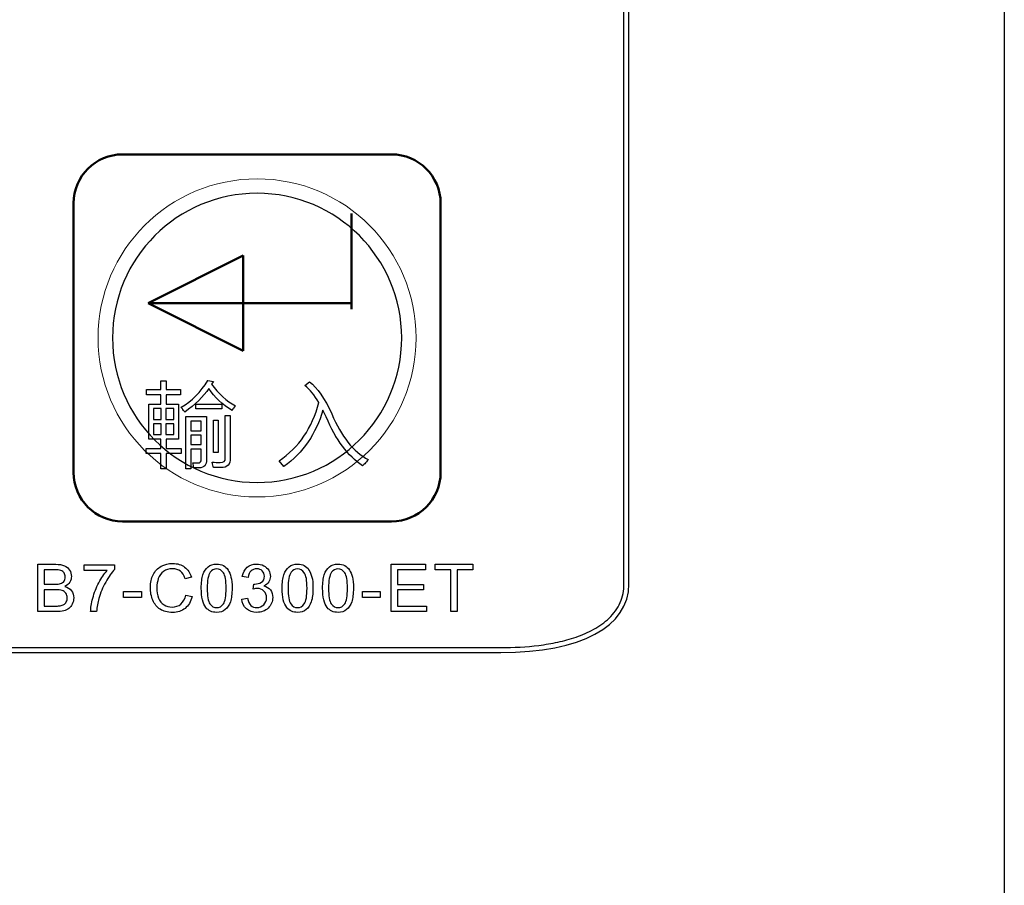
# Model space of a CAD drawing. Header units: millimetres. Extents: x 6964 to 8548, y -230 to 508.
# Tile 124 of 137: x 7401 to 7441, y 260 to 295. Entities that reach past the tile are written whole.
import ezdxf

# ---------------------------------------------------------------- set-up
doc = ezdxf.new("R2010")
doc.units = ezdxf.units.MM
doc.header["$LTSCALE"] = 3
doc.layers.add('layer 1', color=7, linetype='Continuous')

msp = doc.modelspace()

# ---------------------------------------------------------------- linework, layer by layer
at = {"linetype": 'Continuous', "lineweight": 30}
for p, q in [((7440.749, 416.05), (7440.749, 177.05)), ((7425.405, 272.398), (7425.405, 403.401)), ((7272.842, 269.594), (7420.175, 269.594))]:
    msp.add_line(p, q, dxfattribs=at)
msp.add_ellipse((7413.574, 275.939), major_axis=(11.707, -4.265), ratio=0.401308, start_param=5.449513, end_param=6.428361, dxfattribs=at)
at = {"layer": 'layer 1'}
for points in [[(7425.204, 272.398), (7425.204, 272.398), (7425.204, 403.401), (7425.204, 403.401)], [(7406.271, 280.335), (7406.271, 280.335), (7406.271, 280.696), (7406.271, 280.696)], [(7406.271, 280.696), (7406.271, 280.696), (7406.497, 280.696), (7406.497, 280.696)], [(7406.497, 280.696), (7406.497, 280.696), (7406.497, 280.335), (7406.497, 280.335)], [(7407.1, 279.612), (7407.541, 279.873), (7407.906, 280.239), (7408.197, 280.709)], [(7408.197, 280.709), (7408.197, 280.709), (7408.423, 280.664), (7408.423, 280.664)], [(7408.423, 280.664), (7408.423, 280.664), (7408.347, 280.559), (7408.347, 280.559)], [(7408.347, 280.559), (7408.628, 280.169), (7408.954, 279.873), (7409.324, 279.672)], [(7412.161, 280.499), (7412.161, 280.499), (7412.356, 280.65), (7412.356, 280.65)], [(7412.356, 280.65), (7412.667, 280.419), (7412.968, 279.983), (7413.259, 279.342)], [(7405.685, 280.124), (7405.685, 280.124), (7405.685, 280.335), (7405.685, 280.335)], [(7405.685, 280.335), (7405.685, 280.335), (7406.271, 280.335), (7406.271, 280.335)], [(7406.271, 280.124), (7406.271, 280.124), (7405.685, 280.124), (7405.685, 280.124)], [(7406.271, 279.747), (7406.271, 279.747), (7406.271, 280.124), (7406.271, 280.124)], [(7406.497, 280.335), (7406.497, 280.335), (7407.083, 280.335), (7407.083, 280.335)], [(7407.083, 280.124), (7407.083, 280.124), (7406.497, 280.124), (7406.497, 280.124)], [(7406.497, 280.124), (7406.497, 280.124), (7406.497, 279.747), (7406.497, 279.747)], [(7407.083, 280.335), (7407.083, 280.335), (7407.083, 280.124), (7407.083, 280.124)], [(7408.242, 280.379), (7408.012, 280.048), (7407.681, 279.727), (7407.25, 279.417)], [(7409.189, 279.477), (7408.778, 279.727), (7408.463, 280.028), (7408.242, 280.379)], [(7412.732, 279.808), (7412.562, 280.108), (7412.371, 280.339), (7412.161, 280.499)], [(7405.779, 278.304), (7405.779, 278.304), (7405.779, 279.747), (7405.779, 279.747)], [(7405.779, 279.747), (7405.779, 279.747), (7406.271, 279.747), (7406.271, 279.747)], [(7406.497, 279.747), (7406.497, 279.747), (7406.993, 279.747), (7406.993, 279.747)], [(7406.993, 279.747), (7406.993, 279.747), (7406.993, 278.304), (7406.993, 278.304)], [(7407.701, 279.551), (7407.701, 279.551), (7407.701, 279.746), (7407.701, 279.746)], [(7407.701, 279.746), (7407.701, 279.746), (7408.768, 279.746), (7408.768, 279.746)], [(7408.768, 279.746), (7408.768, 279.746), (7408.768, 279.551), (7408.768, 279.551)], [(7411.109, 277.432), (7411.921, 277.974), (7412.461, 278.765), (7412.732, 279.808)], [(7405.974, 279.566), (7405.974, 279.566), (7405.974, 279.115), (7405.974, 279.115)], [(7406.287, 279.566), (7406.287, 279.566), (7405.974, 279.566), (7405.974, 279.566)], [(7406.287, 279.115), (7406.287, 279.115), (7406.287, 279.566), (7406.287, 279.566)], [(7406.798, 279.566), (7406.798, 279.566), (7406.482, 279.566), (7406.482, 279.566)], [(7406.482, 279.566), (7406.482, 279.566), (7406.482, 279.115), (7406.482, 279.115)], [(7406.798, 279.115), (7406.798, 279.115), (7406.798, 279.566), (7406.798, 279.566)], [(7407.175, 279.522), (7407.145, 279.562), (7407.12, 279.592), (7407.1, 279.612)], [(7407.25, 279.417), (7407.24, 279.437), (7407.215, 279.472), (7407.175, 279.522)], [(7408.768, 279.551), (7408.768, 279.551), (7407.701, 279.551), (7407.701, 279.551)], [(7409.279, 279.627), (7409.229, 279.567), (7409.199, 279.517), (7409.189, 279.477)], [(7409.324, 279.672), (7409.315, 279.663), (7409.299, 279.647), (7409.279, 279.627)], [(7412.897, 279.492), (7412.617, 278.53), (7412.086, 277.763), (7411.304, 277.192)], [(7413.033, 279.221), (7413.033, 279.221), (7412.897, 279.492), (7412.897, 279.492)], [(7413.259, 279.342), (7413.649, 278.42), (7414.145, 277.798), (7414.746, 277.477)], [(7405.974, 279.115), (7405.974, 279.115), (7406.287, 279.115), (7406.287, 279.115)], [(7405.974, 278.935), (7405.974, 278.935), (7405.974, 278.499), (7405.974, 278.499)], [(7406.287, 278.935), (7406.287, 278.935), (7405.974, 278.935), (7405.974, 278.935)], [(7406.287, 278.499), (7406.287, 278.499), (7406.287, 278.935), (7406.287, 278.935)], [(7406.482, 279.115), (7406.482, 279.115), (7406.798, 279.115), (7406.798, 279.115)], [(7406.482, 278.935), (7406.482, 278.935), (7406.482, 278.499), (7406.482, 278.499)], [(7406.798, 278.935), (7406.798, 278.935), (7406.482, 278.935), (7406.482, 278.935)], [(7406.798, 278.499), (7406.798, 278.499), (7406.798, 278.935), (7406.798, 278.935)], [(7407.295, 277.103), (7407.295, 277.103), (7407.295, 279.238), (7407.295, 279.238)], [(7407.295, 279.238), (7407.295, 279.238), (7408.136, 279.238), (7408.136, 279.238)], [(7407.505, 279.043), (7407.505, 279.043), (7407.505, 278.65), (7407.505, 278.65)], [(7407.926, 279.043), (7407.926, 279.043), (7407.505, 279.043), (7407.505, 279.043)], [(7407.926, 278.65), (7407.926, 278.65), (7407.926, 279.043), (7407.926, 279.043)], [(7408.136, 279.238), (7408.136, 279.238), (7408.136, 277.479), (7408.136, 277.479)], [(7408.423, 277.763), (7408.423, 277.763), (7408.423, 279.086), (7408.423, 279.086)], [(7408.423, 279.086), (7408.423, 279.086), (7408.617, 279.086), (7408.617, 279.086)], [(7408.617, 279.086), (7408.617, 279.086), (7408.617, 277.763), (7408.617, 277.763)], [(7408.904, 277.538), (7408.904, 277.538), (7408.904, 279.282), (7408.904, 279.282)], [(7408.904, 279.282), (7408.904, 279.282), (7409.114, 279.282), (7409.114, 279.282)], [(7409.114, 279.282), (7409.114, 279.282), (7409.114, 277.538), (7409.114, 277.538)], [(7414.521, 277.222), (7413.92, 277.623), (7413.423, 278.289), (7413.033, 279.221)], [(7405.974, 278.499), (7405.974, 278.499), (7406.287, 278.499), (7406.287, 278.499)], [(7406.482, 278.499), (7406.482, 278.499), (7406.798, 278.499), (7406.798, 278.499)], [(7407.505, 278.65), (7407.505, 278.65), (7407.926, 278.65), (7407.926, 278.65)], [(7406.271, 278.304), (7406.271, 278.304), (7405.779, 278.304), (7405.779, 278.304)], [(7406.271, 277.93), (7406.271, 277.93), (7406.271, 278.304), (7406.271, 278.304)], [(7406.993, 278.304), (7406.993, 278.304), (7406.497, 278.304), (7406.497, 278.304)], [(7406.497, 278.304), (7406.497, 278.304), (7406.497, 277.93), (7406.497, 277.93)], [(7407.505, 278.469), (7407.505, 278.469), (7407.505, 278.095), (7407.505, 278.095)], [(7407.926, 278.469), (7407.926, 278.469), (7407.505, 278.469), (7407.505, 278.469)], [(7407.505, 278.095), (7407.505, 278.095), (7407.926, 278.095), (7407.926, 278.095)], [(7407.926, 278.095), (7407.926, 278.095), (7407.926, 278.469), (7407.926, 278.469)], [(7405.67, 277.719), (7405.67, 277.719), (7405.67, 277.93), (7405.67, 277.93)], [(7405.67, 277.93), (7405.67, 277.93), (7406.271, 277.93), (7406.271, 277.93)], [(7406.271, 277.719), (7406.271, 277.719), (7405.67, 277.719), (7405.67, 277.719)], [(7406.271, 277.103), (7406.271, 277.103), (7406.271, 277.719), (7406.271, 277.719)], [(7406.497, 277.93), (7406.497, 277.93), (7407.098, 277.93), (7407.098, 277.93)], [(7407.098, 277.719), (7407.098, 277.719), (7406.497, 277.719), (7406.497, 277.719)], [(7406.497, 277.719), (7406.497, 277.719), (7406.497, 277.103), (7406.497, 277.103)], [(7407.098, 277.93), (7407.098, 277.93), (7407.098, 277.719), (7407.098, 277.719)], [(7407.926, 277.9), (7407.926, 277.9), (7407.505, 277.9), (7407.505, 277.9)], [(7407.505, 277.9), (7407.505, 277.9), (7407.505, 277.103), (7407.505, 277.103)], [(7407.926, 277.509), (7407.926, 277.509), (7407.926, 277.9), (7407.926, 277.9)], [(7408.617, 277.763), (7408.617, 277.763), (7408.423, 277.763), (7408.423, 277.763)], [(7407.61, 277.133), (7407.61, 277.193), (7407.6, 277.263), (7407.58, 277.343)], [(7407.58, 277.343), (7407.641, 277.343), (7407.705, 277.343), (7407.776, 277.343)], [(7407.776, 277.343), (7407.886, 277.334), (7407.936, 277.389), (7407.926, 277.509)], [(7408.136, 277.479), (7408.147, 277.259), (7408.046, 277.143), (7407.836, 277.133)], [(7408.423, 277.147), (7408.412, 277.207), (7408.397, 277.282), (7408.378, 277.372)], [(7411.304, 277.192), (7411.304, 277.192), (7411.109, 277.432), (7411.109, 277.432)], [(7414.641, 277.342), (7414.591, 277.292), (7414.551, 277.252), (7414.521, 277.222)], [(7414.746, 277.477), (7414.727, 277.447), (7414.691, 277.402), (7414.641, 277.342)], [(7406.497, 277.103), (7406.497, 277.103), (7406.271, 277.103), (7406.271, 277.103)], [(7407.505, 277.103), (7407.505, 277.103), (7407.295, 277.103), (7407.295, 277.103)], [(7407.836, 277.133), (7407.766, 277.133), (7407.691, 277.133), (7407.61, 277.133)], [(7401.251, 271.264), (7401.251, 271.264), (7401.251, 273.199), (7401.251, 273.199)], [(7401.251, 273.199), (7401.251, 273.199), (7401.977, 273.199), (7401.977, 273.199)], [(7401.895, 272.972), (7401.895, 272.972), (7401.508, 272.972), (7401.508, 272.972)], [(7401.508, 272.972), (7401.508, 272.972), (7401.508, 272.385), (7401.508, 272.385)], [(7401.977, 273.199), (7402.125, 273.199), (7402.243, 273.179), (7402.333, 273.14)], [(7402.333, 273.14), (7402.422, 273.101), (7402.492, 273.041), (7402.542, 272.959)], [(7403.134, 272.947), (7403.134, 272.947), (7403.134, 273.174), (7403.134, 273.174)], [(7403.134, 273.174), (7403.134, 273.174), (7404.385, 273.174), (7404.385, 273.174)], [(7404.08, 272.947), (7404.08, 272.947), (7403.134, 272.947), (7403.134, 272.947)], [(7403.739, 272.441), (7403.846, 272.641), (7403.959, 272.81), (7404.08, 272.947)], [(7404.385, 272.991), (7404.262, 272.859), (7404.139, 272.685), (7404.019, 272.468)], [(7404.385, 273.174), (7404.385, 273.174), (7404.385, 272.991), (7404.385, 272.991)], [(7406.381, 272.905), (7406.281, 272.834), (7406.211, 272.738), (7406.171, 272.619)], [(7407.27, 272.609), (7407.225, 272.749), (7407.16, 272.852), (7407.075, 272.916)], [(7407.245, 273.083), (7407.377, 272.985), (7407.469, 272.846), (7407.521, 272.668)], [(7407.996, 272.771), (7408.043, 272.911), (7408.113, 273.019), (7408.206, 273.094)], [(7408.291, 272.871), (7408.209, 272.753), (7408.169, 272.535), (7408.169, 272.218)], [(7408.829, 273.144), (7408.907, 273.102), (7408.972, 273.042), (7409.023, 272.963)], [(7409.023, 272.963), (7409.073, 272.885), (7409.113, 272.789), (7409.141, 272.676)], [(7409.603, 272.704), (7409.633, 272.864), (7409.698, 272.987), (7409.802, 273.075)], [(7409.96, 272.924), (7409.898, 272.866), (7409.859, 272.778), (7409.841, 272.661)], [(7410.477, 273.139), (7410.566, 273.094), (7410.634, 273.032), (7410.681, 272.954)], [(7411.303, 272.771), (7411.35, 272.911), (7411.42, 273.019), (7411.513, 273.094)], [(7411.598, 272.871), (7411.516, 272.753), (7411.476, 272.535), (7411.476, 272.218)], [(7412.136, 273.144), (7412.214, 273.102), (7412.279, 273.042), (7412.329, 272.963)], [(7412.329, 272.963), (7412.38, 272.885), (7412.419, 272.789), (7412.448, 272.676)], [(7412.956, 272.771), (7413.003, 272.911), (7413.073, 273.019), (7413.166, 273.094)], [(7413.251, 272.871), (7413.17, 272.753), (7413.129, 272.535), (7413.129, 272.218)], [(7413.789, 273.144), (7413.867, 273.102), (7413.932, 273.042), (7413.983, 272.963)], [(7413.983, 272.963), (7414.033, 272.885), (7414.073, 272.789), (7414.102, 272.676)], [(7415.689, 271.264), (7415.689, 271.264), (7415.689, 273.199), (7415.689, 273.199)], [(7415.689, 273.199), (7415.689, 273.199), (7417.087, 273.199), (7417.087, 273.199)], [(7417.087, 272.972), (7417.087, 272.972), (7415.946, 272.972), (7415.946, 272.972)], [(7415.946, 272.972), (7415.946, 272.972), (7415.946, 272.377), (7415.946, 272.377)], [(7417.087, 273.199), (7417.087, 273.199), (7417.087, 272.972), (7417.087, 272.972)], [(7417.491, 272.972), (7417.491, 272.972), (7417.491, 273.199), (7417.491, 273.199)], [(7417.491, 273.199), (7417.491, 273.199), (7419.023, 273.199), (7419.023, 273.199)], [(7418.129, 272.972), (7418.129, 272.972), (7417.491, 272.972), (7417.491, 272.972)], [(7418.129, 271.264), (7418.129, 271.264), (7418.129, 272.972), (7418.129, 272.972)], [(7419.023, 272.972), (7419.023, 272.972), (7418.386, 272.972), (7418.386, 272.972)], [(7418.386, 272.972), (7418.386, 272.972), (7418.386, 271.264), (7418.386, 271.264)], [(7419.023, 273.199), (7419.023, 273.199), (7419.023, 272.972), (7419.023, 272.972)], [(7402.17, 272.408), (7402.236, 272.427), (7402.285, 272.459), (7402.318, 272.505)], [(7402.551, 272.47), (7402.507, 272.397), (7402.439, 272.338), (7402.349, 272.293)], [(7404.019, 272.468), (7403.898, 272.25), (7403.804, 272.026), (7403.738, 271.796)], [(7407.521, 272.668), (7407.521, 272.668), (7407.27, 272.609), (7407.27, 272.609)], [(7407.926, 272.219), (7407.926, 272.447), (7407.949, 272.632), (7407.996, 272.771)], [(7409.841, 272.661), (7409.841, 272.661), (7409.603, 272.704), (7409.603, 272.704)], [(7410.685, 272.478), (7410.64, 272.409), (7410.573, 272.355), (7410.485, 272.314)], [(7411.232, 272.219), (7411.232, 272.447), (7411.256, 272.632), (7411.303, 272.771)], [(7412.886, 272.219), (7412.886, 272.447), (7412.909, 272.632), (7412.956, 272.771)], [(7401.508, 272.385), (7401.508, 272.385), (7401.926, 272.385), (7401.926, 272.385)], [(7401.955, 272.158), (7401.955, 272.158), (7401.508, 272.158), (7401.508, 272.158)], [(7401.508, 272.158), (7401.508, 272.158), (7401.508, 271.491), (7401.508, 271.491)], [(7401.926, 272.385), (7402.04, 272.385), (7402.121, 272.393), (7402.17, 272.408)], [(7402.238, 272.126), (7402.173, 272.147), (7402.078, 272.158), (7401.955, 272.158)], [(7402.392, 272.013), (7402.355, 272.067), (7402.304, 272.104), (7402.238, 272.126)], [(7402.349, 272.293), (7402.466, 272.259), (7402.556, 272.2), (7402.619, 272.118)], [(7403.493, 271.816), (7403.551, 272.032), (7403.632, 272.24), (7403.739, 272.441)], [(7404.744, 271.845), (7404.744, 271.845), (7404.744, 272.082), (7404.744, 272.082)], [(7404.744, 272.082), (7404.744, 272.082), (7405.479, 272.082), (7405.479, 272.082)], [(7405.479, 272.082), (7405.479, 272.082), (7405.479, 271.845), (7405.479, 271.845)], [(7408.117, 271.43), (7407.989, 271.592), (7407.926, 271.855), (7407.926, 272.219)], [(7408.169, 272.218), (7408.169, 271.899), (7408.206, 271.687), (7408.28, 271.583)], [(7410.048, 272.182), (7410.048, 272.182), (7410.075, 272.391), (7410.075, 272.391)], [(7410.485, 272.314), (7410.6, 272.288), (7410.689, 272.233), (7410.752, 272.15)], [(7411.423, 271.43), (7411.296, 271.592), (7411.232, 271.855), (7411.232, 272.219)], [(7411.476, 272.218), (7411.476, 271.899), (7411.513, 271.687), (7411.587, 271.583)], [(7413.077, 271.43), (7412.949, 271.592), (7412.886, 271.855), (7412.886, 272.219)], [(7413.129, 272.218), (7413.129, 271.899), (7413.166, 271.687), (7413.24, 271.583)], [(7414.51, 271.845), (7414.51, 271.845), (7414.51, 272.082), (7414.51, 272.082)], [(7414.51, 272.082), (7414.51, 272.082), (7415.245, 272.082), (7415.245, 272.082)], [(7415.245, 272.082), (7415.245, 272.082), (7415.245, 271.845), (7415.245, 271.845)], [(7415.946, 272.377), (7415.946, 272.377), (7417.014, 272.377), (7417.014, 272.377)], [(7417.014, 272.15), (7417.014, 272.15), (7415.946, 272.15), (7415.946, 272.15)], [(7415.946, 272.15), (7415.946, 272.15), (7415.946, 271.491), (7415.946, 271.491)], [(7417.014, 272.377), (7417.014, 272.377), (7417.014, 272.15), (7417.014, 272.15)], [(7403.404, 271.264), (7403.407, 271.416), (7403.436, 271.6), (7403.493, 271.816)], [(7403.738, 271.796), (7403.691, 271.634), (7403.66, 271.456), (7403.647, 271.264)], [(7405.479, 271.845), (7405.479, 271.845), (7404.744, 271.845), (7404.744, 271.845)], [(7406.245, 271.359), (7406.115, 271.443), (7406.016, 271.566), (7405.948, 271.727)], [(7407.095, 271.574), (7407.194, 271.657), (7407.261, 271.779), (7407.297, 271.942)], [(7407.553, 271.878), (7407.5, 271.667), (7407.403, 271.507), (7407.264, 271.397)], [(7407.297, 271.942), (7407.297, 271.942), (7407.553, 271.878), (7407.553, 271.878)], [(7409.115, 271.668), (7409.069, 271.528), (7408.999, 271.42), (7408.906, 271.345)], [(7409.579, 271.777), (7409.579, 271.777), (7409.817, 271.809), (7409.817, 271.809)], [(7409.771, 271.383), (7409.659, 271.485), (7409.595, 271.616), (7409.579, 271.777)], [(7409.817, 271.809), (7409.844, 271.674), (7409.89, 271.577), (7409.956, 271.518)], [(7412.422, 271.668), (7412.376, 271.528), (7412.306, 271.42), (7412.213, 271.345)], [(7414.076, 271.668), (7414.029, 271.528), (7413.959, 271.42), (7413.866, 271.345)], [(7415.245, 271.845), (7415.245, 271.845), (7414.51, 271.845), (7414.51, 271.845)], [(7401.989, 271.264), (7401.989, 271.264), (7401.251, 271.264), (7401.251, 271.264)], [(7401.508, 271.491), (7401.508, 271.491), (7401.99, 271.491), (7401.99, 271.491)], [(7402.302, 271.296), (7402.217, 271.274), (7402.113, 271.264), (7401.989, 271.264)], [(7401.99, 271.491), (7402.073, 271.491), (7402.131, 271.494), (7402.164, 271.5)], [(7402.164, 271.5), (7402.223, 271.51), (7402.273, 271.528), (7402.312, 271.553)], [(7402.514, 271.391), (7402.457, 271.35), (7402.387, 271.318), (7402.302, 271.296)], [(7403.647, 271.264), (7403.647, 271.264), (7403.404, 271.264), (7403.404, 271.264)], [(7417.133, 271.264), (7417.133, 271.264), (7415.689, 271.264), (7415.689, 271.264)], [(7415.946, 271.491), (7415.946, 271.491), (7417.133, 271.491), (7417.133, 271.491)], [(7417.133, 271.491), (7417.133, 271.491), (7417.133, 271.264), (7417.133, 271.264)], [(7418.386, 271.264), (7418.386, 271.264), (7418.129, 271.264), (7418.129, 271.264)], [(7272.842, 269.794), (7272.842, 269.794), (7420.175, 269.794), (7420.175, 269.794)], [(7420.175, 269.794), (7420.696, 269.794), (7421.214, 269.82), (7421.728, 269.885)]]:
    msp.add_open_spline(points, degree=3, dxfattribs=at)
at = {"layer": 'layer 1', "lineweight": 50}
for points in [[(7402.708, 287.95), (7402.708, 289.05), (7403.608, 289.95), (7404.708, 289.95)], [(7404.708, 289.95), (7404.708, 289.95), (7415.708, 289.95), (7415.708, 289.95)], [(7415.708, 289.95), (7416.808, 289.95), (7417.708, 289.05), (7417.708, 287.95)], [(7402.708, 276.95), (7402.708, 276.95), (7402.708, 287.95), (7402.708, 287.95)], [(7417.708, 287.95), (7417.708, 287.95), (7417.708, 276.95), (7417.708, 276.95)], [(7414.067, 287.531), (7414.067, 287.531), (7414.067, 283.618), (7414.067, 283.618)], [(7409.637, 285.811), (7409.637, 285.811), (7405.75, 283.867), (7405.75, 283.867)], [(7409.637, 281.924), (7409.637, 281.924), (7409.637, 285.811), (7409.637, 285.811)], [(7414.067, 283.867), (7414.067, 283.867), (7405.75, 283.867), (7405.75, 283.867)], [(7405.75, 283.867), (7405.75, 283.867), (7409.637, 281.924), (7409.637, 281.924)], [(7404.708, 274.95), (7403.608, 274.95), (7402.708, 275.85), (7402.708, 276.95)], [(7417.708, 276.95), (7417.708, 275.85), (7416.808, 274.95), (7415.708, 274.95)], [(7415.708, 274.95), (7415.708, 274.95), (7404.708, 274.95), (7404.708, 274.95)]]:
    msp.add_open_spline(points, degree=3, dxfattribs=at)
at = {"layer": 'layer 1', "lineweight": 9}
for points, knots in [([(7416.708, 282.45), (7416.708, 286.04), (7413.798, 288.95), (7410.208, 288.95), (7410.208, 288.95), (7406.618, 288.95), (7403.708, 286.04), (7403.708, 282.45), (7403.708, 282.45), (7403.708, 278.86), (7406.618, 275.95), (7410.208, 275.95)], [0, 0, 0, 0, 0.2, 0.2, 0.2, 0.2, 0.4, 0.4, 0.4, 0.4, 0.6, 0.6, 0.6, 0.6]), ([(7408.378, 277.372), (7408.488, 277.363), (7408.593, 277.357), (7408.693, 277.357), (7408.693, 277.357), (7408.843, 277.357), (7408.914, 277.418), (7408.904, 277.538)], [0.1111111, 0.1111111, 0.1111111, 0.1111111, 0.2222222, 0.2222222, 0.2222222, 0.2222222, 0.3333333, 0.3333333, 0.3333333, 0.3333333]), ([(7409.114, 277.538), (7409.124, 277.277), (7408.994, 277.147), (7408.723, 277.147), (7408.723, 277.147), (7408.623, 277.147), (7408.523, 277.147), (7408.423, 277.147)], [0.6666667, 0.6666667, 0.6666667, 0.6666667, 0.7777778, 0.7777778, 0.7777778, 0.7777778, 1, 1, 1, 1])]:
    msp.add_open_spline(points, degree=3, knots=knots, dxfattribs=at)
at = {"layer": 'layer 1', "lineweight": 25}
for points, knots in [([(7416.118, 282.45), (7416.118, 285.713), (7413.472, 288.359), (7410.208, 288.359), (7410.208, 288.359), (7406.945, 288.359), (7404.299, 285.713), (7404.299, 282.45)], [0, 0, 0, 0, 0.2, 0.2, 0.2, 0.2, 0.4, 0.4, 0.4, 0.4]), ([(7404.299, 282.45), (7404.299, 279.186), (7406.945, 276.541), (7410.208, 276.541), (7410.208, 276.541), (7413.472, 276.541), (7416.117, 279.186), (7416.118, 282.45)], [0.4, 0.4, 0.4, 0.4, 0.6, 0.6, 0.6, 0.6, 1, 1, 1, 1])]:
    msp.add_open_spline(points, degree=3, knots=knots, dxfattribs=at)
at = {"layer": 'layer 1', "lineweight": 9}
for points in [[(7410.208, 275.95), (7413.798, 275.95), (7416.708, 278.86), (7416.708, 282.45)], [(7406.271, 280.335), (7406.271, 280.335), (7406.271, 280.696), (7406.271, 280.696)], [(7406.271, 280.696), (7406.271, 280.696), (7406.497, 280.696), (7406.497, 280.696)], [(7406.497, 280.696), (7406.497, 280.696), (7406.497, 280.335), (7406.497, 280.335)], [(7407.1, 279.612), (7407.541, 279.873), (7407.906, 280.239), (7408.197, 280.709)], [(7408.197, 280.709), (7408.197, 280.709), (7408.423, 280.664), (7408.423, 280.664)], [(7408.423, 280.664), (7408.423, 280.664), (7408.347, 280.559), (7408.347, 280.559)], [(7408.347, 280.559), (7408.628, 280.169), (7408.954, 279.873), (7409.324, 279.672)], [(7412.161, 280.499), (7412.161, 280.499), (7412.356, 280.65), (7412.356, 280.65)], [(7412.356, 280.65), (7412.667, 280.419), (7412.968, 279.983), (7413.259, 279.342)], [(7405.685, 280.124), (7405.685, 280.124), (7405.685, 280.335), (7405.685, 280.335)], [(7405.685, 280.335), (7405.685, 280.335), (7406.271, 280.335), (7406.271, 280.335)], [(7406.271, 280.124), (7406.271, 280.124), (7405.685, 280.124), (7405.685, 280.124)], [(7406.271, 279.747), (7406.271, 279.747), (7406.271, 280.124), (7406.271, 280.124)], [(7406.497, 280.335), (7406.497, 280.335), (7407.083, 280.335), (7407.083, 280.335)], [(7407.083, 280.124), (7407.083, 280.124), (7406.497, 280.124), (7406.497, 280.124)], [(7406.497, 280.124), (7406.497, 280.124), (7406.497, 279.747), (7406.497, 279.747)], [(7407.083, 280.335), (7407.083, 280.335), (7407.083, 280.124), (7407.083, 280.124)], [(7408.242, 280.379), (7408.012, 280.048), (7407.681, 279.727), (7407.25, 279.417)], [(7409.189, 279.477), (7408.778, 279.727), (7408.463, 280.028), (7408.242, 280.379)], [(7412.732, 279.808), (7412.562, 280.108), (7412.371, 280.339), (7412.161, 280.499)], [(7405.779, 278.304), (7405.779, 278.304), (7405.779, 279.747), (7405.779, 279.747)], [(7405.779, 279.747), (7405.779, 279.747), (7406.271, 279.747), (7406.271, 279.747)], [(7406.497, 279.747), (7406.497, 279.747), (7406.993, 279.747), (7406.993, 279.747)], [(7406.993, 279.747), (7406.993, 279.747), (7406.993, 278.304), (7406.993, 278.304)], [(7407.701, 279.551), (7407.701, 279.551), (7407.701, 279.746), (7407.701, 279.746)], [(7407.701, 279.746), (7407.701, 279.746), (7408.768, 279.746), (7408.768, 279.746)], [(7408.768, 279.746), (7408.768, 279.746), (7408.768, 279.551), (7408.768, 279.551)], [(7411.109, 277.432), (7411.921, 277.974), (7412.461, 278.765), (7412.732, 279.808)], [(7405.974, 279.566), (7405.974, 279.566), (7405.974, 279.115), (7405.974, 279.115)], [(7406.287, 279.566), (7406.287, 279.566), (7405.974, 279.566), (7405.974, 279.566)], [(7406.287, 279.115), (7406.287, 279.115), (7406.287, 279.566), (7406.287, 279.566)], [(7406.798, 279.566), (7406.798, 279.566), (7406.482, 279.566), (7406.482, 279.566)], [(7406.482, 279.566), (7406.482, 279.566), (7406.482, 279.115), (7406.482, 279.115)], [(7406.798, 279.115), (7406.798, 279.115), (7406.798, 279.566), (7406.798, 279.566)], [(7407.175, 279.522), (7407.145, 279.562), (7407.12, 279.592), (7407.1, 279.612)], [(7407.25, 279.417), (7407.24, 279.437), (7407.215, 279.472), (7407.175, 279.522)], [(7408.768, 279.551), (7408.768, 279.551), (7407.701, 279.551), (7407.701, 279.551)], [(7409.279, 279.627), (7409.229, 279.567), (7409.199, 279.517), (7409.189, 279.477)], [(7409.324, 279.672), (7409.315, 279.663), (7409.299, 279.647), (7409.279, 279.627)], [(7412.897, 279.492), (7412.617, 278.53), (7412.086, 277.763), (7411.304, 277.192)], [(7413.033, 279.221), (7413.033, 279.221), (7412.897, 279.492), (7412.897, 279.492)], [(7413.259, 279.342), (7413.649, 278.42), (7414.145, 277.798), (7414.746, 277.477)], [(7405.974, 279.115), (7405.974, 279.115), (7406.287, 279.115), (7406.287, 279.115)], [(7405.974, 278.935), (7405.974, 278.935), (7405.974, 278.499), (7405.974, 278.499)], [(7406.287, 278.935), (7406.287, 278.935), (7405.974, 278.935), (7405.974, 278.935)], [(7406.287, 278.499), (7406.287, 278.499), (7406.287, 278.935), (7406.287, 278.935)], [(7406.482, 279.115), (7406.482, 279.115), (7406.798, 279.115), (7406.798, 279.115)], [(7406.482, 278.935), (7406.482, 278.935), (7406.482, 278.499), (7406.482, 278.499)], [(7406.798, 278.935), (7406.798, 278.935), (7406.482, 278.935), (7406.482, 278.935)], [(7406.798, 278.499), (7406.798, 278.499), (7406.798, 278.935), (7406.798, 278.935)], [(7407.295, 277.103), (7407.295, 277.103), (7407.295, 279.238), (7407.295, 279.238)], [(7407.295, 279.238), (7407.295, 279.238), (7408.136, 279.238), (7408.136, 279.238)], [(7407.505, 279.043), (7407.505, 279.043), (7407.505, 278.65), (7407.505, 278.65)], [(7407.926, 279.043), (7407.926, 279.043), (7407.505, 279.043), (7407.505, 279.043)], [(7407.926, 278.65), (7407.926, 278.65), (7407.926, 279.043), (7407.926, 279.043)], [(7408.136, 279.238), (7408.136, 279.238), (7408.136, 277.479), (7408.136, 277.479)], [(7408.423, 277.763), (7408.423, 277.763), (7408.423, 279.086), (7408.423, 279.086)], [(7408.423, 279.086), (7408.423, 279.086), (7408.617, 279.086), (7408.617, 279.086)], [(7408.617, 279.086), (7408.617, 279.086), (7408.617, 277.763), (7408.617, 277.763)], [(7408.904, 277.538), (7408.904, 277.538), (7408.904, 279.282), (7408.904, 279.282)], [(7408.904, 279.282), (7408.904, 279.282), (7409.114, 279.282), (7409.114, 279.282)], [(7409.114, 279.282), (7409.114, 279.282), (7409.114, 277.538), (7409.114, 277.538)], [(7414.521, 277.222), (7413.92, 277.623), (7413.423, 278.289), (7413.033, 279.221)], [(7405.974, 278.499), (7405.974, 278.499), (7406.287, 278.499), (7406.287, 278.499)], [(7406.482, 278.499), (7406.482, 278.499), (7406.798, 278.499), (7406.798, 278.499)], [(7407.505, 278.65), (7407.505, 278.65), (7407.926, 278.65), (7407.926, 278.65)], [(7406.271, 278.304), (7406.271, 278.304), (7405.779, 278.304), (7405.779, 278.304)], [(7406.271, 277.93), (7406.271, 277.93), (7406.271, 278.304), (7406.271, 278.304)], [(7406.993, 278.304), (7406.993, 278.304), (7406.497, 278.304), (7406.497, 278.304)], [(7406.497, 278.304), (7406.497, 278.304), (7406.497, 277.93), (7406.497, 277.93)], [(7407.505, 278.469), (7407.505, 278.469), (7407.505, 278.095), (7407.505, 278.095)], [(7407.926, 278.469), (7407.926, 278.469), (7407.505, 278.469), (7407.505, 278.469)], [(7407.505, 278.095), (7407.505, 278.095), (7407.926, 278.095), (7407.926, 278.095)], [(7407.926, 278.095), (7407.926, 278.095), (7407.926, 278.469), (7407.926, 278.469)], [(7405.67, 277.719), (7405.67, 277.719), (7405.67, 277.93), (7405.67, 277.93)], [(7405.67, 277.93), (7405.67, 277.93), (7406.271, 277.93), (7406.271, 277.93)], [(7406.271, 277.719), (7406.271, 277.719), (7405.67, 277.719), (7405.67, 277.719)], [(7406.271, 277.103), (7406.271, 277.103), (7406.271, 277.719), (7406.271, 277.719)], [(7406.497, 277.93), (7406.497, 277.93), (7407.098, 277.93), (7407.098, 277.93)], [(7407.098, 277.719), (7407.098, 277.719), (7406.497, 277.719), (7406.497, 277.719)], [(7406.497, 277.719), (7406.497, 277.719), (7406.497, 277.103), (7406.497, 277.103)], [(7407.098, 277.93), (7407.098, 277.93), (7407.098, 277.719), (7407.098, 277.719)], [(7407.926, 277.9), (7407.926, 277.9), (7407.505, 277.9), (7407.505, 277.9)], [(7407.505, 277.9), (7407.505, 277.9), (7407.505, 277.103), (7407.505, 277.103)], [(7407.926, 277.509), (7407.926, 277.509), (7407.926, 277.9), (7407.926, 277.9)], [(7408.617, 277.763), (7408.617, 277.763), (7408.423, 277.763), (7408.423, 277.763)], [(7407.61, 277.133), (7407.61, 277.193), (7407.6, 277.263), (7407.58, 277.343)], [(7407.58, 277.343), (7407.641, 277.343), (7407.705, 277.343), (7407.776, 277.343)], [(7407.776, 277.343), (7407.886, 277.334), (7407.936, 277.389), (7407.926, 277.509)], [(7408.136, 277.479), (7408.147, 277.259), (7408.046, 277.143), (7407.836, 277.133)], [(7408.423, 277.147), (7408.412, 277.207), (7408.397, 277.282), (7408.378, 277.372)], [(7411.304, 277.192), (7411.304, 277.192), (7411.109, 277.432), (7411.109, 277.432)], [(7414.641, 277.342), (7414.591, 277.292), (7414.551, 277.252), (7414.521, 277.222)], [(7414.746, 277.477), (7414.727, 277.447), (7414.691, 277.402), (7414.641, 277.342)], [(7406.497, 277.103), (7406.497, 277.103), (7406.271, 277.103), (7406.271, 277.103)], [(7407.505, 277.103), (7407.505, 277.103), (7407.295, 277.103), (7407.295, 277.103)], [(7407.836, 277.133), (7407.766, 277.133), (7407.691, 277.133), (7407.61, 277.133)]]:
    msp.add_open_spline(points, degree=3, dxfattribs=at)
at = {"layer": 'layer 1'}
for points, knots in [([(7408.378, 277.372), (7408.488, 277.363), (7408.593, 277.357), (7408.693, 277.357), (7408.693, 277.357), (7408.843, 277.357), (7408.914, 277.418), (7408.904, 277.538)], [0.1111111, 0.1111111, 0.1111111, 0.1111111, 0.2222222, 0.2222222, 0.2222222, 0.2222222, 0.3333333, 0.3333333, 0.3333333, 0.3333333]), ([(7409.114, 277.538), (7409.124, 277.277), (7408.994, 277.147), (7408.723, 277.147), (7408.723, 277.147), (7408.623, 277.147), (7408.523, 277.147), (7408.423, 277.147)], [0.6666667, 0.6666667, 0.6666667, 0.6666667, 0.7777778, 0.7777778, 0.7777778, 0.7777778, 1, 1, 1, 1]), ([(7402.321, 272.844), (7402.29, 272.893), (7402.246, 272.927), (7402.189, 272.945), (7402.189, 272.945), (7402.132, 272.963), (7402.033, 272.972), (7401.895, 272.972)], [0.5, 0.5, 0.5, 0.5, 0.6, 0.6, 0.6, 0.6, 0.7, 0.7, 0.7, 0.7]), ([(7402.542, 272.959), (7402.593, 272.878), (7402.619, 272.793), (7402.619, 272.704), (7402.619, 272.704), (7402.619, 272.621), (7402.596, 272.543), (7402.551, 272.47)], [0.2666667, 0.2666667, 0.2666667, 0.2666667, 0.3333333, 0.3333333, 0.3333333, 0.3333333, 0.4, 0.4, 0.4, 0.4]), ([(7405.961, 272.773), (7406.038, 272.923), (7406.147, 273.037), (7406.289, 273.114), (7406.289, 273.114), (7406.431, 273.192), (7406.587, 273.231), (7406.757, 273.231), (7406.757, 273.231), (7406.951, 273.231), (7407.114, 273.182), (7407.245, 273.083)], [0.3043478, 0.3043478, 0.3043478, 0.3043478, 0.3478261, 0.3478261, 0.3478261, 0.3478261, 0.3913043, 0.3913043, 0.3913043, 0.3913044, 0.4347826, 0.4347826, 0.4347826, 0.4347826]), ([(7407.075, 272.916), (7406.989, 272.98), (7406.882, 273.012), (7406.753, 273.012), (7406.753, 273.012), (7406.605, 273.012), (7406.48, 272.977), (7406.381, 272.905)], [0.56521739, 0.56521739, 0.56521739, 0.56521739, 0.60869565, 0.60869565, 0.60869565, 0.60869566, 0.65217391, 0.65217391, 0.65217391, 0.65217391]), ([(7408.206, 273.094), (7408.298, 273.169), (7408.415, 273.207), (7408.555, 273.207), (7408.555, 273.207), (7408.659, 273.207), (7408.75, 273.186), (7408.829, 273.144)], [0.1538462, 0.1538462, 0.1538462, 0.1538462, 0.2307692, 0.2307692, 0.2307692, 0.2307692, 0.3076923, 0.3076923, 0.3076923, 0.3076923]), ([(7408.831, 272.852), (7408.757, 272.957), (7408.664, 273.009), (7408.553, 273.009), (7408.553, 273.009), (7408.444, 273.009), (7408.356, 272.963), (7408.291, 272.871)], [0.5555556, 0.5555556, 0.5555556, 0.5555556, 0.6666667, 0.6666667, 0.6666667, 0.6666667, 0.7777778, 0.7777778, 0.7777778, 0.7777778]), ([(7409.802, 273.075), (7409.904, 273.163), (7410.033, 273.207), (7410.186, 273.207), (7410.186, 273.207), (7410.291, 273.207), (7410.389, 273.184), (7410.477, 273.139)], [0.58064516, 0.58064516, 0.58064516, 0.58064516, 0.61290323, 0.61290323, 0.61290323, 0.61290324, 0.64516129, 0.64516129, 0.64516129, 0.64516129]), ([(7410.387, 272.467), (7410.468, 272.52), (7410.509, 272.601), (7410.509, 272.71), (7410.509, 272.71), (7410.509, 272.797), (7410.479, 272.869), (7410.42, 272.927), (7410.42, 272.927), (7410.361, 272.984), (7410.285, 273.012), (7410.192, 273.012), (7410.192, 273.012), (7410.099, 273.012), (7410.022, 272.983), (7409.96, 272.924)], [0.3548387, 0.3548387, 0.3548387, 0.3548387, 0.3870968, 0.3870968, 0.3870968, 0.3870968, 0.4193548, 0.4193548, 0.4193548, 0.4193548, 0.4516129, 0.4516129, 0.4516129, 0.4516129, 0.483871, 0.483871, 0.483871, 0.483871]), ([(7410.681, 272.954), (7410.729, 272.876), (7410.752, 272.793), (7410.752, 272.705), (7410.752, 272.705), (7410.752, 272.622), (7410.73, 272.546), (7410.685, 272.478)], [0.67741935, 0.67741935, 0.67741935, 0.67741935, 0.70967742, 0.70967742, 0.70967742, 0.70967743, 0.74193548, 0.74193548, 0.74193548, 0.74193548]), ([(7411.513, 273.094), (7411.605, 273.169), (7411.722, 273.207), (7411.862, 273.207), (7411.862, 273.207), (7411.966, 273.207), (7412.057, 273.186), (7412.136, 273.144)], [0.1538462, 0.1538462, 0.1538462, 0.1538462, 0.2307692, 0.2307692, 0.2307692, 0.2307692, 0.3076923, 0.3076923, 0.3076923, 0.3076923]), ([(7412.137, 272.852), (7412.064, 272.957), (7411.971, 273.009), (7411.859, 273.009), (7411.859, 273.009), (7411.75, 273.009), (7411.663, 272.963), (7411.598, 272.871)], [0.5555556, 0.5555556, 0.5555556, 0.5555556, 0.6666667, 0.6666667, 0.6666667, 0.6666667, 0.7777778, 0.7777778, 0.7777778, 0.7777778]), ([(7413.166, 273.094), (7413.258, 273.169), (7413.375, 273.207), (7413.516, 273.207), (7413.516, 273.207), (7413.619, 273.207), (7413.71, 273.186), (7413.789, 273.144)], [0.1538462, 0.1538462, 0.1538462, 0.1538462, 0.2307692, 0.2307692, 0.2307692, 0.2307692, 0.3076923, 0.3076923, 0.3076923, 0.3076923]), ([(7413.791, 272.852), (7413.717, 272.957), (7413.624, 273.009), (7413.513, 273.009), (7413.513, 273.009), (7413.404, 273.009), (7413.316, 272.963), (7413.251, 272.871)], [0.5555556, 0.5555556, 0.5555556, 0.5555556, 0.6666667, 0.6666667, 0.6666667, 0.6666667, 0.7777778, 0.7777778, 0.7777778, 0.7777778]), ([(7402.318, 272.505), (7402.35, 272.55), (7402.367, 272.606), (7402.367, 272.674), (7402.367, 272.674), (7402.367, 272.738), (7402.352, 272.795), (7402.321, 272.844)], [0.3, 0.3, 0.3, 0.3, 0.4, 0.4, 0.4, 0.4, 0.5, 0.5, 0.5, 0.5]), ([(7405.948, 271.727), (7405.88, 271.888), (7405.845, 272.061), (7405.845, 272.246), (7405.845, 272.246), (7405.845, 272.447), (7405.884, 272.623), (7405.961, 272.773)], [0.2173913, 0.2173913, 0.2173913, 0.2173913, 0.26086957, 0.26086957, 0.26086957, 0.26086958, 0.30434783, 0.30434783, 0.30434783, 0.30434783]), ([(7406.171, 272.619), (7406.13, 272.498), (7406.11, 272.374), (7406.11, 272.247), (7406.11, 272.247), (7406.11, 272.082), (7406.134, 271.939), (7406.182, 271.816)], [0.69565217, 0.69565217, 0.69565217, 0.69565217, 0.73913043, 0.73913043, 0.73913043, 0.73913044, 0.7826087, 0.7826087, 0.7826087, 0.7826087]), ([(7408.831, 271.583), (7408.905, 271.689), (7408.942, 271.9), (7408.942, 272.218), (7408.942, 272.218), (7408.942, 272.536), (7408.905, 272.748), (7408.831, 272.852)], [0.3333333, 0.3333333, 0.3333333, 0.3333333, 0.4444444, 0.4444444, 0.4444444, 0.4444445, 0.5555556, 0.5555556, 0.5555556, 0.5555556]), ([(7409.141, 272.676), (7409.171, 272.563), (7409.185, 272.41), (7409.185, 272.219), (7409.185, 272.219), (7409.185, 271.991), (7409.162, 271.808), (7409.115, 271.668)], [0.4615385, 0.4615385, 0.4615385, 0.4615385, 0.5384615, 0.5384615, 0.5384615, 0.5384615, 0.6153846, 0.6153846, 0.6153846, 0.6153846]), ([(7410.075, 272.391), (7410.09, 272.389), (7410.103, 272.388), (7410.113, 272.388), (7410.113, 272.388), (7410.215, 272.388), (7410.306, 272.414), (7410.387, 272.467)], [0.29032258, 0.29032258, 0.29032258, 0.29032258, 0.32258065, 0.32258065, 0.32258065, 0.32258066, 0.35483871, 0.35483871, 0.35483871, 0.35483871]), ([(7412.137, 271.583), (7412.212, 271.689), (7412.249, 271.9), (7412.249, 272.218), (7412.249, 272.218), (7412.249, 272.536), (7412.212, 272.748), (7412.137, 272.852)], [0.3333333, 0.3333333, 0.3333333, 0.3333333, 0.4444444, 0.4444444, 0.4444444, 0.4444445, 0.5555556, 0.5555556, 0.5555556, 0.5555556]), ([(7412.448, 272.676), (7412.478, 272.563), (7412.492, 272.41), (7412.492, 272.219), (7412.492, 272.219), (7412.492, 271.991), (7412.468, 271.808), (7412.422, 271.668)], [0.4615385, 0.4615385, 0.4615385, 0.4615385, 0.5384615, 0.5384615, 0.5384615, 0.5384615, 0.6153846, 0.6153846, 0.6153846, 0.6153846]), ([(7413.791, 271.583), (7413.865, 271.689), (7413.902, 271.9), (7413.902, 272.218), (7413.902, 272.218), (7413.902, 272.536), (7413.865, 272.748), (7413.791, 272.852)], [0.3333333, 0.3333333, 0.3333333, 0.3333333, 0.4444444, 0.4444444, 0.4444444, 0.4444445, 0.5555556, 0.5555556, 0.5555556, 0.5555556]), ([(7414.102, 272.676), (7414.131, 272.563), (7414.145, 272.41), (7414.145, 272.219), (7414.145, 272.219), (7414.145, 271.991), (7414.122, 271.808), (7414.076, 271.668)], [0.4615385, 0.4615385, 0.4615385, 0.4615385, 0.5384615, 0.5384615, 0.5384615, 0.5384615, 0.6153846, 0.6153846, 0.6153846, 0.6153846]), ([(7402.619, 272.118), (7402.682, 272.035), (7402.713, 271.937), (7402.713, 271.825), (7402.713, 271.825), (7402.713, 271.734), (7402.694, 271.65), (7402.655, 271.572), (7402.655, 271.572), (7402.617, 271.494), (7402.57, 271.434), (7402.514, 271.391)], [0.5333333, 0.5333333, 0.5333333, 0.5333333, 0.6, 0.6, 0.6, 0.6, 0.6666667, 0.6666667, 0.6666667, 0.6666667, 0.7333333, 0.7333333, 0.7333333, 0.7333333]), ([(7410.488, 272.103), (7410.417, 272.173), (7410.326, 272.209), (7410.216, 272.209), (7410.216, 272.209), (7410.171, 272.209), (7410.115, 272.2), (7410.048, 272.182)], [0.19354839, 0.19354839, 0.19354839, 0.19354839, 0.22580645, 0.22580645, 0.22580645, 0.22580646, 0.25806452, 0.25806452, 0.25806452, 0.25806452]), ([(7410.48, 271.545), (7410.557, 271.622), (7410.595, 271.718), (7410.595, 271.832), (7410.595, 271.832), (7410.595, 271.941), (7410.56, 272.032), (7410.488, 272.103)], [0.12903226, 0.12903226, 0.12903226, 0.12903226, 0.16129032, 0.16129032, 0.16129032, 0.16129033, 0.19354839, 0.19354839, 0.19354839, 0.19354839]), ([(7410.752, 272.15), (7410.815, 272.067), (7410.847, 271.962), (7410.847, 271.837), (7410.847, 271.837), (7410.847, 271.669), (7410.785, 271.525), (7410.662, 271.407)], [0.80645161, 0.80645161, 0.80645161, 0.80645161, 0.83870968, 0.83870968, 0.83870968, 0.83870969, 0.87096774, 0.87096774, 0.87096774, 0.87096774]), ([(7424.597, 270.997), (7424.785, 271.18), (7424.943, 271.394), (7425.049, 271.634), (7425.049, 271.634), (7425.101, 271.754), (7425.14, 271.879), (7425.166, 272.006), (7425.166, 272.006), (7425.192, 272.134), (7425.204, 272.266), (7425.204, 272.398)], [0.41025641, 0.41025641, 0.41025641, 0.41025641, 0.43589744, 0.43589744, 0.43589744, 0.43589745, 0.46153846, 0.46153846, 0.46153846, 0.46153847, 0.48717949, 0.48717949, 0.48717949, 0.48717949]), ([(7402.312, 271.553), (7402.352, 271.578), (7402.384, 271.614), (7402.41, 271.661), (7402.41, 271.661), (7402.436, 271.708), (7402.448, 271.763), (7402.448, 271.824), (7402.448, 271.824), (7402.448, 271.897), (7402.43, 271.959), (7402.392, 272.013)], [0.2727273, 0.2727273, 0.2727273, 0.2727273, 0.3636364, 0.3636364, 0.3636364, 0.3636364, 0.4545455, 0.4545455, 0.4545455, 0.4545455, 0.5454545, 0.5454545, 0.5454545, 0.5454545]), ([(7406.182, 271.816), (7406.23, 271.693), (7406.304, 271.602), (7406.405, 271.541), (7406.405, 271.541), (7406.506, 271.48), (7406.615, 271.45), (7406.732, 271.45), (7406.732, 271.45), (7406.875, 271.45), (7406.996, 271.491), (7407.095, 271.574)], [0.7826087, 0.7826087, 0.7826087, 0.7826087, 0.826087, 0.826087, 0.826087, 0.826087, 0.8695652, 0.8695652, 0.8695652, 0.8695652, 0.9130435, 0.9130435, 0.9130435, 0.9130435]), ([(7407.264, 271.397), (7407.125, 271.287), (7406.955, 271.231), (7406.753, 271.231), (7406.753, 271.231), (7406.545, 271.231), (7406.376, 271.273), (7406.245, 271.359)], [0.08695652, 0.08695652, 0.08695652, 0.08695652, 0.13043478, 0.13043478, 0.13043478, 0.13043479, 0.17391304, 0.17391304, 0.17391304, 0.17391304]), ([(7408.906, 271.345), (7408.814, 271.269), (7408.697, 271.231), (7408.555, 271.231), (7408.555, 271.231), (7408.369, 271.231), (7408.223, 271.297), (7408.117, 271.43)], [0.6923077, 0.6923077, 0.6923077, 0.6923077, 0.7692308, 0.7692308, 0.7692308, 0.7692308, 0.8461538, 0.8461538, 0.8461538, 0.8461538]), ([(7408.28, 271.583), (7408.354, 271.478), (7408.446, 271.426), (7408.555, 271.426), (7408.555, 271.426), (7408.664, 271.426), (7408.756, 271.478), (7408.831, 271.583)], [0.1111111, 0.1111111, 0.1111111, 0.1111111, 0.2222222, 0.2222222, 0.2222222, 0.2222222, 0.3333333, 0.3333333, 0.3333333, 0.3333333]), ([(7410.662, 271.407), (7410.539, 271.29), (7410.383, 271.231), (7410.194, 271.231), (7410.194, 271.231), (7410.025, 271.231), (7409.884, 271.282), (7409.771, 271.383)], [0.87096774, 0.87096774, 0.87096774, 0.87096774, 0.90322581, 0.90322581, 0.90322581, 0.90322582, 0.93548387, 0.93548387, 0.93548387, 0.93548387]), ([(7409.956, 271.518), (7410.021, 271.458), (7410.101, 271.428), (7410.196, 271.428), (7410.196, 271.428), (7410.309, 271.428), (7410.404, 271.467), (7410.48, 271.545)], [0.06451613, 0.06451613, 0.06451613, 0.06451613, 0.09677419, 0.09677419, 0.09677419, 0.0967742, 0.12903226, 0.12903226, 0.12903226, 0.12903226]), ([(7412.213, 271.345), (7412.121, 271.269), (7412.004, 271.231), (7411.862, 271.231), (7411.862, 271.231), (7411.676, 271.231), (7411.53, 271.297), (7411.423, 271.43)], [0.6923077, 0.6923077, 0.6923077, 0.6923077, 0.7692308, 0.7692308, 0.7692308, 0.7692308, 0.8461538, 0.8461538, 0.8461538, 0.8461538]), ([(7411.587, 271.583), (7411.661, 271.478), (7411.753, 271.426), (7411.862, 271.426), (7411.862, 271.426), (7411.971, 271.426), (7412.063, 271.478), (7412.137, 271.583)], [0.1111111, 0.1111111, 0.1111111, 0.1111111, 0.2222222, 0.2222222, 0.2222222, 0.2222222, 0.3333333, 0.3333333, 0.3333333, 0.3333333]), ([(7413.866, 271.345), (7413.774, 271.269), (7413.657, 271.231), (7413.516, 271.231), (7413.516, 271.231), (7413.33, 271.231), (7413.183, 271.297), (7413.077, 271.43)], [0.6923077, 0.6923077, 0.6923077, 0.6923077, 0.7692308, 0.7692308, 0.7692308, 0.7692308, 0.8461538, 0.8461538, 0.8461538, 0.8461538]), ([(7413.24, 271.583), (7413.315, 271.478), (7413.407, 271.426), (7413.516, 271.426), (7413.516, 271.426), (7413.625, 271.426), (7413.716, 271.478), (7413.791, 271.583)], [0.1111111, 0.1111111, 0.1111111, 0.1111111, 0.2222222, 0.2222222, 0.2222222, 0.2222222, 0.3333333, 0.3333333, 0.3333333, 0.3333333]), ([(7423.249, 270.224), (7423.496, 270.31), (7423.738, 270.413), (7423.966, 270.54), (7423.966, 270.54), (7424.195, 270.666), (7424.408, 270.814), (7424.597, 270.997)], [0.35897436, 0.35897436, 0.35897436, 0.35897436, 0.38461538, 0.38461538, 0.38461538, 0.38461539, 0.41025641, 0.41025641, 0.41025641, 0.41025641]), ([(7421.728, 269.885), (7421.985, 269.918), (7422.24, 269.96), (7422.494, 270.015), (7422.494, 270.015), (7422.748, 270.07), (7423.002, 270.139), (7423.249, 270.224)], [0.30769231, 0.30769231, 0.30769231, 0.30769231, 0.33333333, 0.33333333, 0.33333333, 0.33333334, 0.35897436, 0.35897436, 0.35897436, 0.35897436])]:
    msp.add_open_spline(points, degree=3, knots=knots, dxfattribs=at)

doc.saveas('drawing.dxf')
